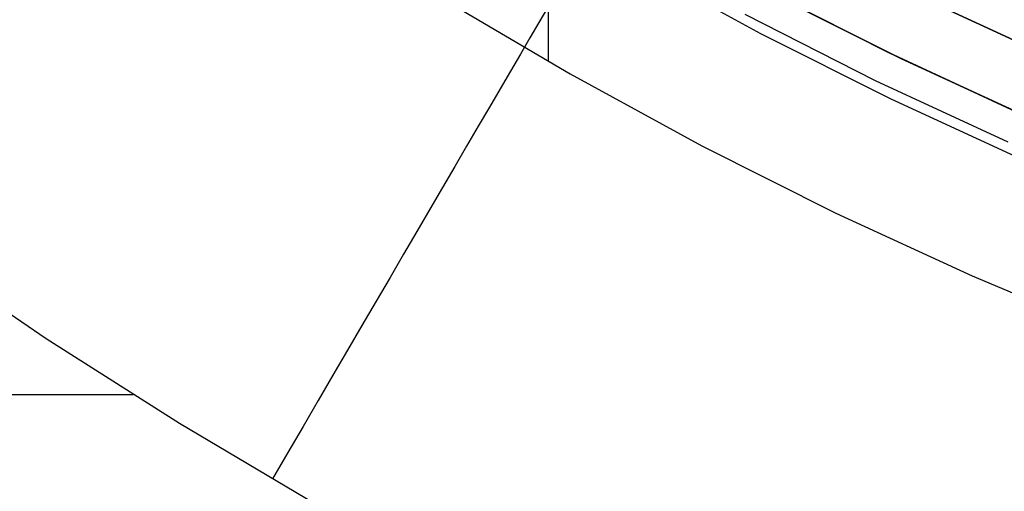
# Model space of a CAD drawing. Header units: millimetres. Extents: x 8929 to 10091, y -2708 to -1691.
# Tile 7 of 196: x 9461.61 to 9479.3, y -2133.47 to -2124.99. Entities that reach past the tile are written whole.
import ezdxf

# ---------------------------------------------------------------- set-up
doc = ezdxf.new("R2010")
doc.units = ezdxf.units.MM
doc.layers.add('1', color=7, linetype='Continuous')
doc.layers.add('COLOR EXT', color=7, linetype='Continuous')

msp = doc.modelspace()

# ---------------------------------------------------------------- linework, layer by layer
at = {"layer": '1', "color": 7, "true_color": 0xffffff}
for p, q in [((9471.104, -2125.745, 69.704), (9471.104, -2088.549, 69.704)), ((9472.623, -2123.987, 71.704), (9474.918, -2125.243, 71.704)), ((9477.224, -2125.591, 46.606), (9474.899, -2124.412, 46.606)), ((9474.899, -2124.412, 34.804), (9477.224, -2125.591, 34.804)), ((9477.224, -2125.591, 40.705), (9474.899, -2124.412, 40.705)), ((9469.175, -2124.594, 69.704), (9471.494, -2125.969, 69.704)), ((9471.086, -2124.78, 52.479), (9470.933, -2125.043, 52.964)), ((9476.981, -2126.091, 65.998), (9474.639, -2124.903, 65.998)), ((9470.933, -2125.043, 52.964), (9470.771, -2125.32, 53.438)), ((9470.771, -2125.32, 53.438), (9470.601, -2125.612, 53.901)), ((9474.918, -2125.243, 71.704), (9477.256, -2126.419, 71.704)), ((9470.601, -2125.612, 53.901), (9470.423, -2125.917, 54.352)), ((9479.588, -2126.689, 46.606), (9477.224, -2125.591, 46.606)), ((9477.224, -2125.591, 34.804), (9479.588, -2126.689, 34.804)), ((9479.588, -2126.689, 40.705), (9477.224, -2125.591, 40.705)), ((9470.423, -2125.917, 54.352), (9470.237, -2126.235, 54.79)), ((9471.494, -2125.969, 69.704), (9473.859, -2127.262, 69.704)), ((9479.363, -2127.196, 65.998), (9476.981, -2126.091, 65.998)), ((9470.237, -2126.235, 54.79), (9470.044, -2126.566, 55.216)), ((9477.256, -2126.419, 71.704), (9479.633, -2127.514, 71.704)), ((9470.044, -2126.566, 55.216), (9469.844, -2126.909, 55.628)), ((9469.844, -2126.909, 55.628), (9469.636, -2127.265, 56.026)), ((9469.636, -2127.265, 56.026), (9469.422, -2127.632, 56.41)), ((9473.859, -2127.262, 69.704), (9476.267, -2128.474, 69.704)), ((9469.422, -2127.632, 56.41), (9469.201, -2128.01, 56.779)), ((9469.201, -2128.01, 56.779), (9468.974, -2128.399, 57.133)), ((9468.974, -2128.399, 57.133), (9468.741, -2128.799, 57.471)), ((9476.267, -2128.474, 69.704), (9478.715, -2129.601, 69.704)), ((9468.741, -2128.799, 57.471), (9468.503, -2129.208, 57.793)), ((9459.741, -2129.126, 59.909), (9462.083, -2130.726, 59.909)), ((9468.503, -2129.208, 57.793), (9468.259, -2129.626, 58.098)), ((9468.259, -2129.626, 58.098), (9468.009, -2130.054, 58.387)), ((9478.715, -2129.601, 69.704), (9481.201, -2130.644, 69.704)), ((9468.009, -2130.054, 58.387), (9467.755, -2130.489, 58.658)), ((9467.755, -2130.489, 58.658), (9467.496, -2130.933, 58.912)), ((9462.083, -2130.726, 59.909), (9464.476, -2132.249, 59.909)), ((9467.496, -2130.933, 58.912), (9467.233, -2131.383, 59.148)), ((9467.233, -2131.383, 59.148), (9466.967, -2131.841, 59.366)), ((9450.901, -2131.733, 59.909), (9463.645, -2131.733, 59.909)), ((9466.967, -2131.841, 59.366), (9466.696, -2132.305, 59.566)), ((9464.476, -2132.249, 59.909), (9466.918, -2133.694, 59.909)), ((9466.696, -2132.305, 59.566), (9466.422, -2132.774, 59.747)), ((9466.422, -2132.774, 59.747), (9466.145, -2133.248, 59.909))]:
    msp.add_line(p, q, dxfattribs=at)
at = {"layer": 'COLOR EXT', "color": 30, "true_color": 0xff8d00}
for p, q in [((9477.435, -2125.693, 34.804), (9475.122, -2124.53, 34.804)), ((9475.122, -2124.53, -30.696), (9477.435, -2125.693, -30.696)), ((9477.435, -2125.693, 2.054), (9475.122, -2124.53, 2.054)), ((9480.249, -2125.724, -28.696), (9477.934, -2124.657, -28.696)), ((9477.934, -2124.657, -30.696), (9480.249, -2125.724, -30.696)), ((9480.249, -2125.724, -29.696), (9477.934, -2124.657, -29.696)), ((9479.786, -2126.776, 34.804), (9477.435, -2125.693, 34.804)), ((9477.435, -2125.693, -30.696), (9479.786, -2126.776, -30.696)), ((9479.786, -2126.776, 2.054), (9477.435, -2125.693, 2.054))]:
    msp.add_line(p, q, dxfattribs=at)

doc.saveas('drawing.dxf')
